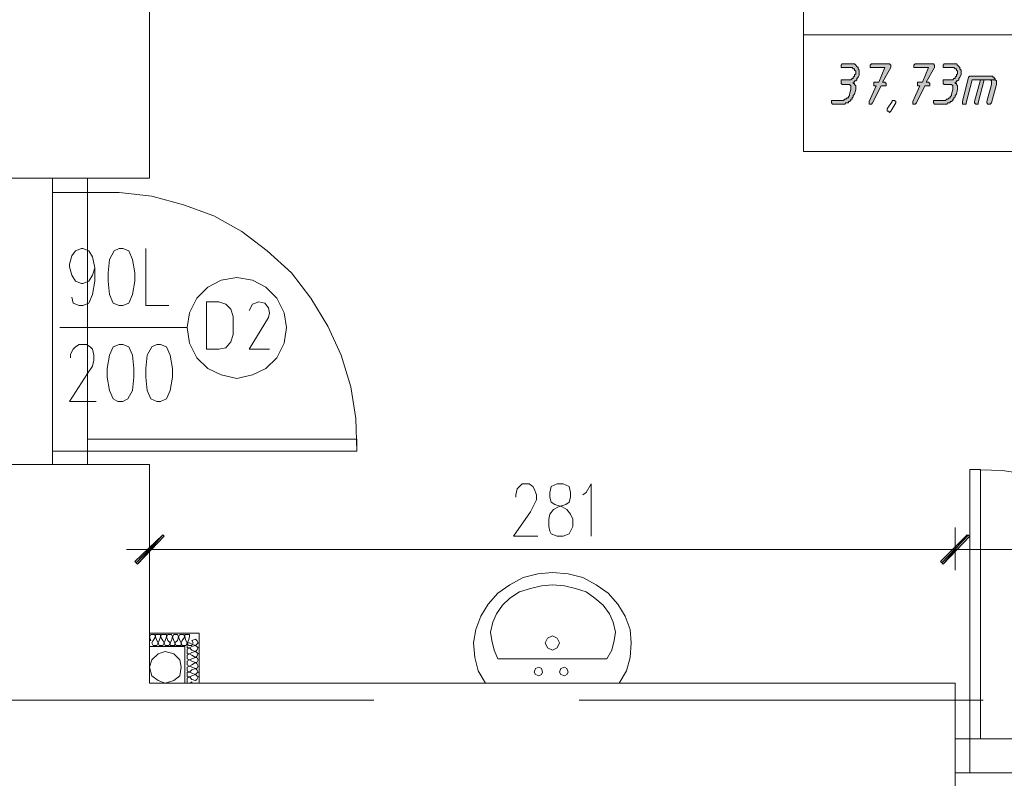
# Model space of a CAD drawing. Header units: inches. Extents: x 1504 to 12593, y -807 to 3183.
# Tile 217 of 256: x 5844 to 6187, y 1829 to 2093. Entities that reach past the tile are written whole.
import ezdxf

# ---------------------------------------------------------------- set-up
doc = ezdxf.new("R2010")
doc.units = ezdxf.units.IN
doc.header["$MEASUREMENT"] = 0
for name, color, linetype in [('at_Entity', 7, 'Continuous'), ('at_Rect', 7, 'Continuous'), ('at_Solid', 7, 'Continuous')]:
    doc.layers.add(name, color=color, linetype=linetype)

msp = doc.modelspace()

# ---------------------------------------------------------------- hatches: boundary and pattern name
at = {"layer": 'at_Solid', "lineweight": 15}
for points in [[(6134.22, 2077.96), (6130.84, 2077.96), (6130.42, 2077.53), (6130.42, 2076.68), (6134.22, 2076.68), (6134.64, 2076.26), (6135.07, 2076.26), (6135.07, 2075.84), (6135.49, 2075.42), (6135.49, 2075), (6135.49, 2074.57), (6135.07, 2074.15), (6135.07, 2073.73), (6134.64, 2073.31), (6134.64, 2072.88), (6134.22, 2072.88), (6133.8, 2072.46), (6130.42, 2072.46), (6130.42, 2071.19), (6130.84, 2070.78), (6133.38, 2070.78), (6133.8, 2070.35), (6133.8, 2069.5), (6133.8, 2069.09), (6133.38, 2067.39), (6133.38, 2066.97), (6132.96, 2066.55), (6132.96, 2066.12), (6132.53, 2066.12), (6132.11, 2065.7), (6131.69, 2065.7), (6131.27, 2065.28), (6127.04, 2065.28), (6127.04, 2064.44), (6127.46, 2064.01), (6131.69, 2064.01), (6132.11, 2064.44), (6132.96, 2064.44), (6132.96, 2064.86), (6133.38, 2064.86), (6133.8, 2065.28), (6133.8, 2065.7), (6134.22, 2065.7), (6134.22, 2066.12), (6134.64, 2066.55), (6134.64, 2066.97), (6135.07, 2067.39), (6135.49, 2069.09), (6135.49, 2070.35), (6135.07, 2070.78), (6135.07, 2071.19), (6134.64, 2071.19), (6134.64, 2071.62), (6135.07, 2071.62), (6135.07, 2072.04), (6135.49, 2072.04), (6135.91, 2072.46), (6135.91, 2072.88), (6136.33, 2073.31), (6136.76, 2074.15), (6136.76, 2074.57), (6136.76, 2075.84), (6136.33, 2076.26), (6136.33, 2076.68), (6135.91, 2077.11), (6135.49, 2077.53), (6135.07, 2077.96), (6134.64, 2077.96)], [(6146.89, 2077.96), (6140.98, 2077.96), (6140.56, 2077.53), (6140.56, 2076.68), (6145.63, 2076.68), (6143.52, 2071.62), (6141.83, 2071.62), (6141.83, 2070.78), (6141.83, 2070.35), (6142.67, 2070.35), (6140.14, 2064.86), (6140.14, 2064.01), (6140.98, 2064.01), (6141.4, 2064.44), (6144.36, 2070.35), (6146.05, 2070.35), (6146.05, 2071.19), (6145.63, 2071.62), (6144.78, 2071.62), (6147.74, 2076.68), (6147.74, 2077.53), (6147.32, 2077.96)], [(6162.1, 2077.96), (6156.19, 2077.96), (6155.76, 2077.53), (6155.76, 2076.68), (6160.83, 2076.68), (6158.72, 2071.62), (6157.03, 2071.62), (6157.03, 2070.78), (6157.03, 2070.35), (6157.88, 2070.35), (6155.35, 2064.86), (6155.35, 2064.01), (6156.19, 2064.01), (6156.61, 2064.44), (6159.57, 2070.35), (6161.26, 2070.35), (6161.26, 2071.19), (6160.83, 2071.62), (6159.99, 2071.62), (6162.94, 2076.68), (6162.94, 2077.53), (6162.53, 2077.96)], [(6169.71, 2077.96), (6166.32, 2077.96), (6165.91, 2077.53), (6165.91, 2076.68), (6169.71, 2076.68), (6170.13, 2076.26), (6170.55, 2076.26), (6170.55, 2075.84), (6170.97, 2075.42), (6170.97, 2075), (6170.97, 2074.57), (6170.55, 2074.15), (6170.55, 2073.73), (6170.13, 2073.31), (6170.13, 2072.88), (6169.71, 2072.88), (6169.28, 2072.46), (6165.91, 2072.46), (6165.91, 2071.19), (6166.32, 2070.78), (6168.86, 2070.78), (6169.28, 2070.35), (6169.28, 2069.5), (6169.28, 2069.09), (6168.86, 2067.39), (6168.86, 2066.97), (6168.44, 2066.55), (6168.44, 2066.12), (6168.01, 2066.12), (6167.59, 2065.7), (6167.17, 2065.7), (6166.75, 2065.28), (6162.53, 2065.28), (6162.53, 2064.44), (6162.94, 2064.01), (6167.17, 2064.01), (6167.59, 2064.44), (6168.44, 2064.44), (6168.44, 2064.86), (6168.86, 2064.86), (6169.28, 2065.28), (6169.28, 2065.7), (6169.71, 2065.7), (6169.71, 2066.12), (6170.13, 2066.55), (6170.13, 2066.97), (6170.55, 2067.39), (6170.97, 2069.09), (6170.97, 2070.35), (6170.55, 2070.78), (6170.55, 2071.19), (6170.13, 2071.19), (6170.13, 2071.62), (6170.55, 2071.62), (6170.55, 2072.04), (6170.97, 2072.04), (6171.4, 2072.46), (6171.4, 2072.88), (6171.81, 2073.31), (6172.24, 2074.15), (6172.24, 2074.57), (6172.24, 2075.84), (6171.81, 2076.26), (6171.81, 2076.68), (6171.4, 2077.11), (6170.97, 2077.53), (6170.55, 2077.96), (6170.13, 2077.96)], [(6182.37, 2073.73), (6175.19, 2073.73), (6174.77, 2073.31), (6172.66, 2064.86), (6172.66, 2064.01), (6173.93, 2064.01), (6173.93, 2064.44), (6176.04, 2072.46), (6184.06, 2072.46), (6184.06, 2072.88), (6183.65, 2072.88), (6183.65, 2073.31), (6183.22, 2073.31), (6183.22, 2073.73), (6182.8, 2073.73)], [(6179, 2072.46), (6176.88, 2064.86), (6176.88, 2064.44), (6177.31, 2064.01), (6178.15, 2064.01), (6178.15, 2064.44), (6180.27, 2072.46), (6181.95, 2072.46)], [(6184.06, 2072.46), (6179, 2072.46), (6182.37, 2072.46), (6182.8, 2072.04), (6182.8, 2070.78), (6181.11, 2064.86), (6181.11, 2064.44), (6181.53, 2064.01), (6182.37, 2064.01), (6182.8, 2064.44), (6184.49, 2070.78), (6184.49, 2071.62), (6184.49, 2072.04)], [(5884.59, 1904.77), (5885.43, 1903.92), (5894.3, 1914.06)], [(5885.43, 1903.92), (5894.3, 1914.06), (5894.72, 1913.64)], [(6174.35, 1914.06), (6165.91, 1903.92), (6165.06, 1904.77)], [(6165.06, 1904.77), (6165.91, 1903.92), (6174.35, 1914.06)], [(6175.19, 1913.64), (6174.35, 1914.06), (6165.91, 1903.92)], [(6165.91, 1903.92), (6174.35, 1914.06), (6175.19, 1913.64)]]:
    msp.add_hatch(color=7, dxfattribs=at).paths.add_polyline_path(points)

# ---------------------------------------------------------------- linework, layer by layer
at = {"layer": 'at_Entity', "color": 7, "lineweight": 15}
for p, q in [((5889.65, 2038.25), (5889.65, 2116.81)), ((6117.33, 2088.09), (6364.01, 2088.09)), ((6130.84, 2077.96), (6130.42, 2077.53)), ((6130.42, 2077.53), (6130.42, 2076.68)), ((6134.22, 2077.96), (6130.84, 2077.96)), ((6134.64, 2077.96), (6134.22, 2077.96)), ((6135.07, 2077.96), (6134.64, 2077.96)), ((6135.49, 2077.53), (6135.07, 2077.96)), ((6135.91, 2077.11), (6135.49, 2077.53)), ((6135.49, 2077.53), (6135.49, 2077.53)), ((6140.98, 2077.96), (6140.56, 2077.53)), ((6140.56, 2077.53), (6140.56, 2076.68)), ((6146.89, 2077.96), (6140.98, 2077.96)), ((6147.32, 2077.96), (6146.89, 2077.96)), ((6147.74, 2077.53), (6147.32, 2077.96)), ((6147.74, 2076.68), (6147.74, 2077.53)), ((6156.19, 2077.96), (6155.76, 2077.53)), ((6155.76, 2077.53), (6155.76, 2076.68)), ((6162.1, 2077.96), (6156.19, 2077.96)), ((6162.53, 2077.96), (6162.1, 2077.96)), ((6162.94, 2077.53), (6162.53, 2077.96)), ((6162.94, 2076.68), (6162.94, 2077.53)), ((6166.32, 2077.96), (6165.91, 2077.53)), ((6165.91, 2077.53), (6165.91, 2076.68)), ((6169.71, 2077.96), (6166.32, 2077.96)), ((6170.13, 2077.96), (6169.71, 2077.96)), ((6170.55, 2077.96), (6170.13, 2077.96)), ((6170.97, 2077.53), (6170.55, 2077.96)), ((6171.4, 2077.11), (6170.97, 2077.53)), ((6170.97, 2077.53), (6170.97, 2077.53)), ((6130.42, 2076.68), (6134.22, 2076.68)), ((6134.22, 2076.68), (6134.64, 2076.26)), ((6134.64, 2076.26), (6135.07, 2076.26)), ((6135.07, 2076.26), (6135.07, 2075.84)), ((6135.07, 2075.84), (6135.49, 2075.42)), ((6135.49, 2074.57), (6135.07, 2074.15)), ((6135.07, 2074.15), (6135.07, 2073.73)), ((6135.49, 2075.42), (6135.49, 2075)), ((6135.49, 2075), (6135.49, 2074.57)), ((6136.33, 2076.68), (6135.91, 2077.11)), ((6136.33, 2076.26), (6136.33, 2076.68)), ((6136.33, 2076.68), (6136.33, 2076.68)), ((6136.76, 2075.84), (6136.33, 2076.26)), ((6136.33, 2073.31), (6136.76, 2074.15)), ((6136.76, 2074.57), (6136.76, 2075.84)), ((6136.76, 2075.84), (6136.76, 2075.84)), ((6136.76, 2074.15), (6136.76, 2074.57)), ((6140.56, 2076.68), (6145.63, 2076.68)), ((6145.63, 2076.68), (6143.52, 2071.62)), ((6144.78, 2071.62), (6147.74, 2076.68)), ((6155.76, 2076.68), (6160.83, 2076.68)), ((6160.83, 2076.68), (6158.72, 2071.62)), ((6159.99, 2071.62), (6162.94, 2076.68)), ((6165.91, 2076.68), (6169.71, 2076.68)), ((6169.71, 2076.68), (6170.13, 2076.26)), ((6170.13, 2076.26), (6170.55, 2076.26)), ((6170.55, 2076.26), (6170.55, 2075.84)), ((6170.55, 2075.84), (6170.97, 2075.42)), ((6170.97, 2074.57), (6170.55, 2074.15)), ((6170.55, 2074.15), (6170.55, 2073.73)), ((6170.97, 2075.42), (6170.97, 2075)), ((6170.97, 2075), (6170.97, 2074.57)), ((6171.81, 2076.68), (6171.4, 2077.11)), ((6171.81, 2076.26), (6171.81, 2076.68)), ((6171.81, 2076.68), (6171.81, 2076.68)), ((6172.24, 2075.84), (6171.81, 2076.26)), ((6171.81, 2073.31), (6172.24, 2074.15)), ((6172.24, 2074.57), (6172.24, 2075.84)), ((6172.24, 2075.84), (6172.24, 2075.84)), ((6172.24, 2074.15), (6172.24, 2074.57)), ((6133.8, 2072.46), (6130.42, 2072.46)), ((6130.42, 2072.46), (6130.42, 2071.19)), ((6130.42, 2071.19), (6130.42, 2071.19)), ((6130.42, 2071.19), (6130.84, 2070.78)), ((6130.84, 2070.78), (6133.38, 2070.78)), ((6133.38, 2070.78), (6133.8, 2070.35)), ((6134.22, 2072.88), (6133.8, 2072.46)), ((6134.64, 2072.88), (6134.22, 2072.88)), ((6135.07, 2073.73), (6134.64, 2073.31)), ((6134.64, 2073.31), (6134.64, 2072.88)), ((6134.64, 2071.19), (6134.64, 2071.62)), ((6134.64, 2071.62), (6135.07, 2071.62)), ((6135.07, 2071.19), (6134.64, 2071.19)), ((6135.07, 2071.62), (6135.07, 2072.04)), ((6135.07, 2072.04), (6135.49, 2072.04)), ((6135.07, 2070.78), (6135.07, 2071.19)), ((6135.49, 2070.35), (6135.07, 2070.78)), ((6135.49, 2072.04), (6135.91, 2072.46)), ((6135.91, 2072.88), (6136.33, 2073.31)), ((6135.91, 2072.46), (6135.91, 2072.88)), ((6136.33, 2073.31), (6136.33, 2073.31)), ((6143.52, 2071.62), (6141.83, 2071.62)), ((6141.83, 2071.62), (6141.83, 2070.78)), ((6141.83, 2070.78), (6141.83, 2070.35)), ((6145.63, 2071.62), (6144.78, 2071.62)), ((6146.05, 2071.19), (6145.63, 2071.62)), ((6146.05, 2070.35), (6146.05, 2071.19)), ((6158.72, 2071.62), (6157.03, 2071.62)), ((6157.03, 2071.62), (6157.03, 2070.78)), ((6157.03, 2070.78), (6157.03, 2070.35)), ((6160.83, 2071.62), (6159.99, 2071.62)), ((6161.26, 2071.19), (6160.83, 2071.62)), ((6161.26, 2070.35), (6161.26, 2071.19)), ((6169.28, 2072.46), (6165.91, 2072.46)), ((6165.91, 2072.46), (6165.91, 2071.19)), ((6165.91, 2071.19), (6165.91, 2071.19)), ((6165.91, 2071.19), (6166.32, 2070.78)), ((6166.32, 2070.78), (6168.86, 2070.78)), ((6168.86, 2070.78), (6169.28, 2070.35)), ((6169.71, 2072.88), (6169.28, 2072.46)), ((6170.13, 2072.88), (6169.71, 2072.88)), ((6170.55, 2073.73), (6170.13, 2073.31)), ((6170.13, 2073.31), (6170.13, 2072.88)), ((6170.13, 2071.19), (6170.13, 2071.62)), ((6170.13, 2071.62), (6170.55, 2071.62)), ((6170.55, 2071.19), (6170.13, 2071.19)), ((6170.55, 2071.62), (6170.55, 2072.04)), ((6170.55, 2072.04), (6170.97, 2072.04)), ((6170.55, 2070.78), (6170.55, 2071.19)), ((6170.97, 2070.35), (6170.55, 2070.78)), ((6170.97, 2072.04), (6171.4, 2072.46)), ((6171.4, 2072.88), (6171.81, 2073.31)), ((6171.4, 2072.46), (6171.4, 2072.88)), ((6171.81, 2073.31), (6171.81, 2073.31)), ((6174.77, 2073.31), (6172.66, 2064.86)), ((6173.93, 2064.44), (6176.04, 2072.46)), ((6175.19, 2073.73), (6174.77, 2073.31)), ((6182.37, 2073.73), (6175.19, 2073.73)), ((6176.04, 2072.46), (6184.06, 2072.46)), ((6179, 2072.46), (6176.88, 2064.86)), ((6178.15, 2064.44), (6180.27, 2072.46)), ((6181.95, 2072.46), (6179, 2072.46)), ((6184.06, 2072.46), (6179, 2072.46)), ((6179, 2072.46), (6182.37, 2072.46)), ((6180.27, 2072.46), (6181.95, 2072.46)), ((6182.8, 2070.78), (6181.11, 2064.86)), ((6182.8, 2073.73), (6182.37, 2073.73)), ((6182.37, 2072.46), (6182.8, 2072.04)), ((6183.22, 2073.73), (6182.8, 2073.73)), ((6182.8, 2072.04), (6182.8, 2070.78)), ((6182.8, 2064.44), (6184.49, 2070.78)), ((6183.22, 2073.31), (6183.22, 2073.73)), ((6183.65, 2073.31), (6183.22, 2073.31)), ((6183.65, 2072.88), (6183.65, 2073.31)), ((6184.06, 2072.88), (6183.65, 2072.88)), ((6184.06, 2072.46), (6184.06, 2072.88)), ((6184.49, 2072.04), (6184.06, 2072.46)), ((6184.49, 2071.62), (6184.49, 2072.04)), ((6184.49, 2070.78), (6184.49, 2071.62)), ((6133.38, 2066.97), (6132.96, 2066.55)), ((6133.8, 2069.09), (6133.38, 2067.39)), ((6133.38, 2067.39), (6133.38, 2066.97)), ((6133.8, 2070.35), (6133.8, 2069.5)), ((6133.8, 2069.5), (6133.8, 2069.09)), ((6134.64, 2066.97), (6135.07, 2067.39)), ((6134.64, 2066.55), (6134.64, 2066.97)), ((6135.07, 2067.39), (6135.49, 2069.09)), ((6135.49, 2069.09), (6135.49, 2070.35)), ((6142.67, 2070.35), (6140.14, 2064.86)), ((6141.4, 2064.44), (6144.36, 2070.35)), ((6141.83, 2070.35), (6142.67, 2070.35)), ((6144.36, 2070.35), (6146.05, 2070.35)), ((6157.88, 2070.35), (6155.35, 2064.86)), ((6156.61, 2064.44), (6159.57, 2070.35)), ((6157.03, 2070.35), (6157.88, 2070.35)), ((6159.57, 2070.35), (6161.26, 2070.35)), ((6168.86, 2066.97), (6168.44, 2066.55)), ((6169.28, 2069.09), (6168.86, 2067.39)), ((6168.86, 2067.39), (6168.86, 2066.97)), ((6169.28, 2070.35), (6169.28, 2069.5)), ((6169.28, 2069.5), (6169.28, 2069.09)), ((6170.13, 2066.97), (6170.55, 2067.39)), ((6170.13, 2066.55), (6170.13, 2066.97)), ((6170.55, 2067.39), (6170.97, 2069.09)), ((6170.97, 2069.09), (6170.97, 2070.35)), ((6131.27, 2065.28), (6127.04, 2065.28)), ((6127.04, 2065.28), (6127.04, 2064.44)), ((6127.04, 2064.44), (6127.46, 2064.01)), ((6127.46, 2064.01), (6131.69, 2064.01)), ((6131.69, 2065.7), (6131.27, 2065.28)), ((6132.11, 2065.7), (6131.69, 2065.7)), ((6131.69, 2064.01), (6132.11, 2064.44)), ((6132.53, 2066.12), (6132.11, 2065.7)), ((6132.11, 2064.44), (6132.96, 2064.44)), ((6132.96, 2066.12), (6132.53, 2066.12)), ((6132.96, 2066.55), (6132.96, 2066.12)), ((6132.96, 2064.44), (6132.96, 2064.86)), ((6132.96, 2064.86), (6133.38, 2064.86)), ((6133.38, 2064.86), (6133.8, 2065.28)), ((6133.8, 2065.28), (6133.8, 2065.7)), ((6133.8, 2065.7), (6134.22, 2065.7)), ((6134.22, 2066.12), (6134.64, 2066.55)), ((6134.22, 2065.7), (6134.22, 2066.12)), ((6140.14, 2064.86), (6140.14, 2064.01)), ((6140.14, 2064.01), (6140.98, 2064.01)), ((6140.98, 2064.01), (6141.4, 2064.44)), ((6146.47, 2062.32), (6148.16, 2064.86)), ((6149.43, 2064.44), (6147.74, 2061.48)), ((6148.16, 2064.86), (6148.16, 2065.28)), ((6148.16, 2065.28), (6149.01, 2065.28)), ((6148.16, 2064.86), (6148.16, 2064.86)), ((6149.01, 2065.28), (6149.43, 2064.86)), ((6149.43, 2064.86), (6149.43, 2064.44)), ((6149.43, 2064.44), (6149.43, 2064.44)), ((6155.35, 2064.86), (6155.35, 2064.01)), ((6155.35, 2064.01), (6156.19, 2064.01)), ((6156.19, 2064.01), (6156.61, 2064.44)), ((6166.75, 2065.28), (6162.53, 2065.28)), ((6162.53, 2065.28), (6162.53, 2064.44)), ((6162.53, 2064.44), (6162.94, 2064.01)), ((6162.94, 2064.01), (6167.17, 2064.01)), ((6167.17, 2065.7), (6166.75, 2065.28)), ((6167.59, 2065.7), (6167.17, 2065.7)), ((6167.17, 2064.01), (6167.59, 2064.44)), ((6168.01, 2066.12), (6167.59, 2065.7)), ((6167.59, 2064.44), (6168.44, 2064.44)), ((6168.44, 2066.12), (6168.01, 2066.12)), ((6168.44, 2066.55), (6168.44, 2066.12)), ((6168.44, 2064.44), (6168.44, 2064.86)), ((6168.44, 2064.86), (6168.86, 2064.86)), ((6168.86, 2064.86), (6169.28, 2065.28)), ((6169.28, 2065.28), (6169.28, 2065.7)), ((6169.28, 2065.7), (6169.71, 2065.7)), ((6169.71, 2066.12), (6170.13, 2066.55)), ((6169.71, 2065.7), (6169.71, 2066.12)), ((6172.66, 2064.86), (6172.66, 2064.01)), ((6172.66, 2064.01), (6173.93, 2064.01)), ((6173.93, 2064.01), (6173.93, 2064.44)), ((6176.88, 2064.86), (6176.88, 2064.44)), ((6176.88, 2064.44), (6177.31, 2064.01)), ((6177.31, 2064.01), (6178.15, 2064.01)), ((6178.15, 2064.01), (6178.15, 2064.44)), ((6181.11, 2064.86), (6181.11, 2064.44)), ((6181.11, 2064.44), (6181.53, 2064.01)), ((6181.53, 2064.01), (6182.37, 2064.01)), ((6182.37, 2064.01), (6182.8, 2064.44)), ((6146.47, 2061.48), (6146.47, 2062.32)), ((6146.47, 2062.32), (6146.47, 2062.32)), ((6146.89, 2061.48), (6146.47, 2061.48)), ((6147.32, 2061.06), (6146.89, 2061.48)), ((6147.74, 2061.48), (6147.32, 2061.06)), ((6147.74, 2061.48), (6147.74, 2061.48)), ((5889.65, 2038.25), (5889.65, 2057.26)), ((5889.65, 2038.25), (5831.78, 2038.25)), ((5855.86, 2038.25), (5868.11, 2038.25)), ((5855.86, 2033.18), (5855.86, 2038.25)), ((5868.11, 2038.25), (5868.11, 2033.18)), ((5868.11, 2033.18), (5855.86, 2033.18)), ((5868.11, 2033.18), (5879.09, 2033.18)), ((5879.09, 2033.18), (5890.49, 2031.91)), ((5890.49, 2031.91), (5901.48, 2028.96)), ((5901.48, 2028.96), (5912.04, 2025.15)), ((5912.04, 2025.15), (5921.75, 2019.66)), ((5921.75, 2019.66), (5930.63, 2012.9)), ((5862.62, 2011.22), (5863.88, 2012.9)), ((5863.88, 2012.9), (5866, 2013.75)), ((5866, 2013.75), (5866.42, 2013.75)), ((5866.42, 2013.75), (5868.53, 2012.9)), ((5868.53, 2012.9), (5869.8, 2010.79)), ((5877.4, 2012.9), (5875.71, 2009.95)), ((5879.09, 2013.75), (5877.4, 2012.9)), ((5880.36, 2013.75), (5879.09, 2013.75)), ((5882.47, 2012.9), (5880.36, 2013.75)), ((5883.74, 2009.95), (5882.47, 2012.9)), ((5888.39, 2013.75), (5888.39, 1993.89)), ((5930.63, 2012.9), (5939.07, 2005.3)), ((5861.78, 2008.25), (5862.62, 2011.22)), ((5869.8, 2010.79), (5870.65, 2006.99)), ((5875.71, 2009.95), (5875.29, 2005.3)), ((5884.59, 2005.3), (5883.74, 2009.95)), ((5861.78, 2007.41), (5861.78, 2008.25)), ((5862.62, 2004.46), (5861.78, 2007.41)), ((5870.65, 2006.99), (5869.8, 2004.46)), ((5870.65, 2006.99), (5870.65, 2002.35)), ((5875.29, 2005.3), (5875.29, 2002.35)), ((5884.59, 2002.35), (5884.59, 2005.3)), ((5939.07, 2005.3), (5945.83, 1996.43)), ((5863.88, 2002.35), (5862.62, 2004.46)), ((5866, 2001.5), (5863.88, 2002.35)), ((5868.53, 2002.35), (5866.42, 2001.5)), ((5869.8, 2004.46), (5868.53, 2002.35)), ((5870.65, 2002.35), (5869.8, 1997.69)), ((5875.29, 2002.35), (5875.71, 1997.69)), ((5883.74, 1997.69), (5884.59, 2002.35)), ((5914.57, 2002.77), (5909.93, 2000.23)), ((5920.07, 2003.61), (5914.57, 2002.77)), ((5925.56, 2002.77), (5920.07, 2003.61)), ((5930.2, 2000.23), (5925.56, 2002.77)), ((5866.42, 2001.5), (5866, 2001.5)), ((5909.93, 2000.23), (5906.13, 1996.43)), ((5934, 1996.43), (5930.2, 2000.23)), ((5863.04, 1994.74), (5862.62, 1996.85)), ((5869.8, 1997.69), (5868.53, 1994.74)), ((5875.71, 1997.69), (5876.98, 1994.74)), ((5882.47, 1994.74), (5883.74, 1997.69)), ((5906.13, 1996.43), (5903.59, 1991.36)), ((5913.73, 1995.16), (5909.51, 1995.16)), ((5909.51, 1995.16), (5909.51, 1978.69)), ((5916.26, 1994.32), (5913.73, 1995.16)), ((5927.67, 1995.16), (5925.56, 1994.32)), ((5929.78, 1994.74), (5927.67, 1995.16)), ((5936.54, 1991.36), (5934, 1996.43)), ((5945.83, 1996.43), (5951.74, 1986.72)), ((5865.15, 1993.89), (5863.04, 1994.74)), ((5866.42, 1993.89), (5865.15, 1993.89)), ((5868.53, 1994.74), (5866.42, 1993.89)), ((5876.98, 1994.74), (5879.09, 1993.89)), ((5879.09, 1993.89), (5880.36, 1993.89)), ((5880.36, 1993.89), (5882.47, 1994.74)), ((5888.39, 1993.89), (5896.41, 1993.89)), ((5917.95, 1992.63), (5916.26, 1994.32)), ((5918.8, 1990.1), (5917.95, 1992.63)), ((5925.56, 1994.32), (5924.29, 1992.2)), ((5931.05, 1993.05), (5929.78, 1994.74)), ((5931.47, 1991.36), (5931.05, 1993.05)), ((5903.59, 1991.36), (5902.75, 1986.29)), ((5918.8, 1983.76), (5918.8, 1990.1)), ((5931.05, 1989.67), (5924.29, 1978.69)), ((5931.05, 1989.67), (5931.47, 1991.36)), ((5937.38, 1986.29), (5936.54, 1991.36)), ((5858.39, 1986.29), (5902.75, 1986.29)), ((5902.75, 1986.29), (5903.59, 1980.8)), ((5936.54, 1980.8), (5937.38, 1986.29)), ((5951.74, 1986.72), (5956.39, 1976.58)), ((5917.95, 1981.23), (5918.8, 1983.76)), ((5862.2, 1977), (5863.04, 1978.69)), ((5863.04, 1978.69), (5863.88, 1979.54)), ((5863.88, 1979.54), (5865.15, 1980.38)), ((5865.15, 1980.38), (5867.69, 1980.38)), ((5867.69, 1980.38), (5868.96, 1979.54)), ((5868.96, 1979.54), (5869.8, 1978.69)), ((5869.8, 1978.69), (5870.22, 1976.58)), ((5876.98, 1979.54), (5875.71, 1976.58)), ((5879.09, 1980.38), (5876.98, 1979.54)), ((5880.36, 1980.38), (5879.09, 1980.38)), ((5882.47, 1979.54), (5880.36, 1980.38)), ((5883.74, 1976.58), (5882.47, 1979.54)), ((5890.49, 1979.54), (5888.81, 1976.58)), ((5892.18, 1980.38), (5890.49, 1979.54)), ((5893.45, 1980.38), (5892.18, 1980.38)), ((5895.57, 1979.54), (5893.45, 1980.38)), ((5896.83, 1976.58), (5895.57, 1979.54)), ((5903.59, 1980.8), (5906.13, 1975.73)), ((5909.51, 1978.69), (5913.73, 1978.69)), ((5913.73, 1978.69), (5916.26, 1979.11)), ((5916.26, 1979.11), (5917.95, 1981.23)), ((5924.29, 1978.69), (5931.47, 1978.69)), ((5934, 1975.73), (5936.54, 1980.8)), ((5862.2, 1975.73), (5862.2, 1977)), ((5870.22, 1974.89), (5869.8, 1972.77)), ((5870.22, 1976.58), (5870.22, 1974.89)), ((5875.71, 1976.58), (5874.87, 1971.93)), ((5884.16, 1971.93), (5883.74, 1976.58)), ((5888.81, 1976.58), (5888.39, 1971.93)), ((5897.68, 1971.93), (5896.83, 1976.58)), ((5906.13, 1975.73), (5909.93, 1971.93)), ((5930.2, 1971.93), (5934, 1975.73)), ((5956.39, 1976.58), (5959.77, 1965.59)), ((5869.8, 1972.77), (5868.11, 1970.24)), ((5874.87, 1971.93), (5874.87, 1968.97)), ((5884.16, 1968.97), (5884.16, 1971.93)), ((5888.39, 1971.93), (5888.39, 1968.97)), ((5897.68, 1968.97), (5897.68, 1971.93)), ((5909.93, 1971.93), (5914.57, 1969.82)), ((5925.56, 1969.82), (5930.2, 1971.93)), ((5868.11, 1970.24), (5861.78, 1960.53)), ((5874.87, 1968.97), (5875.71, 1964.33)), ((5883.74, 1964.33), (5884.16, 1968.97)), ((5888.39, 1968.97), (5888.81, 1964.33)), ((5896.83, 1964.33), (5897.68, 1968.97)), ((5914.57, 1969.82), (5920.07, 1968.55)), ((5920.07, 1968.55), (5925.56, 1969.82)), ((5875.71, 1964.33), (5876.98, 1961.37)), ((5882.05, 1961.37), (5883.74, 1964.33)), ((5888.81, 1964.33), (5890.08, 1961.37)), ((5895.57, 1961.37), (5896.83, 1964.33)), ((5959.77, 1965.59), (5961.46, 1954.61)), ((5876.98, 1961.37), (5878.67, 1960.53)), ((5880.36, 1960.53), (5882.05, 1961.37)), ((5890.08, 1961.37), (5892.18, 1960.53)), ((5893.45, 1960.53), (5895.57, 1961.37)), ((5861.78, 1960.53), (5871.07, 1960.53)), ((5878.67, 1960.53), (5880.36, 1960.53)), ((5892.18, 1960.53), (5893.45, 1960.53)), ((5961.46, 1954.61), (5961.88, 1943.21)), ((5868.11, 1943.21), (5855.86, 1943.21)), ((5855.86, 1943.21), (5855.86, 1938.56)), ((5868.11, 1938.56), (5868.11, 1943.21)), ((5889.65, 1938.56), (5831.78, 1938.56)), ((5855.86, 1938.56), (5868.11, 1938.56)), ((5889.65, 1862.53), (5889.65, 1938.56)), ((6186.6, 1936.45), (6175.19, 1936.87)), ((6197.58, 1934.76), (6186.6, 1936.45)), ((6017.22, 1928), (6017.64, 1930.11)), ((6017.64, 1930.11), (6018.49, 1930.96)), ((6018.49, 1930.96), (6019.33, 1931.8)), ((6019.33, 1931.8), (6021.86, 1931.8)), ((6021.86, 1931.8), (6023.13, 1930.96)), ((6023.13, 1930.96), (6023.55, 1930.11)), ((6023.55, 1930.11), (6024.4, 1928)), ((6029.47, 1930.96), (6029.04, 1928.85)), ((6031.58, 1931.8), (6029.47, 1930.96)), ((6033.69, 1931.8), (6031.58, 1931.8)), ((6035.8, 1930.96), (6033.69, 1931.8)), ((6036.23, 1928.85), (6035.8, 1930.96)), ((6041.72, 1928.85), (6043.41, 1931.8)), ((6043.41, 1931.8), (6043.41, 1913.64)), ((6017.22, 1927.16), (6017.22, 1928)), ((6024.4, 1928), (6024.4, 1926.31)), ((6029.04, 1928.85), (6029.04, 1927.16)), ((6029.04, 1927.16), (6029.47, 1925.47)), ((6035.8, 1925.47), (6036.23, 1927.16)), ((6036.23, 1927.16), (6036.23, 1928.85)), ((6040.45, 1928), (6041.72, 1928.85)), ((6023.55, 1924.62), (6022.29, 1922.09)), ((6024.4, 1926.31), (6023.55, 1924.62)), ((6029.47, 1925.47), (6030.73, 1924.62)), ((6030.31, 1922.93), (6032, 1923.78)), ((6030.73, 1924.62), (6033.27, 1923.78)), ((6032, 1923.78), (6034.54, 1924.62)), ((6033.27, 1923.78), (6034.96, 1922.93)), ((6034.54, 1924.62), (6035.8, 1925.47)), ((6022.29, 1922.09), (6016.37, 1913.64)), ((6028.62, 1919.55), (6029.04, 1921.24)), ((6029.04, 1921.24), (6030.31, 1922.93)), ((6034.96, 1922.93), (6036.23, 1921.24)), ((6036.23, 1921.24), (6037.07, 1919.55)), ((5889.65, 1901.81), (5889.65, 1916.6)), ((6028.62, 1917.02), (6028.62, 1919.55)), ((6029.04, 1915.33), (6028.62, 1917.02)), ((6037.07, 1917.02), (6036.23, 1915.33)), ((6037.07, 1919.55), (6037.07, 1917.02)), ((6170.13, 1916.6), (6170.13, 1901.81)), ((6170.13, 1901.81), (6170.13, 1916.6)), ((5894.3, 1914.06), (5884.59, 1904.77)), ((5894.3, 1914.06), (5885.01, 1904.34)), ((5885.43, 1903.92), (5894.3, 1914.06)), ((5885.43, 1903.92), (5894.3, 1914.06)), ((5894.72, 1913.64), (5885.43, 1903.92)), ((5894.3, 1914.06), (5894.72, 1913.64)), ((6016.37, 1913.64), (6024.82, 1913.64)), ((6029.47, 1914.48), (6029.04, 1915.33)), ((6031.58, 1913.64), (6029.47, 1914.48)), ((6033.69, 1913.64), (6031.58, 1913.64)), ((6035.8, 1914.48), (6033.69, 1913.64)), ((6036.23, 1915.33), (6035.8, 1914.48)), ((6165.06, 1904.77), (6174.35, 1914.06)), ((6174.35, 1914.06), (6165.06, 1904.77)), ((6165.48, 1904.34), (6174.77, 1914.06)), ((6174.77, 1914.06), (6165.48, 1904.34)), ((6174.35, 1914.06), (6165.91, 1903.92)), ((6174.35, 1914.06), (6165.91, 1903.92)), ((6165.91, 1903.92), (6174.35, 1914.06)), ((6165.91, 1903.92), (6174.35, 1914.06)), ((6165.91, 1903.92), (6175.19, 1913.64)), ((6175.19, 1913.64), (6165.91, 1903.92)), ((6175.19, 1913.64), (6174.35, 1914.06)), ((6174.35, 1914.06), (6175.19, 1913.64)), ((5898.1, 1908.99), (5881.62, 1908.99)), ((5895.57, 1908.99), (6164.63, 1908.99)), ((6162.1, 1908.99), (6178.58, 1908.99)), ((6178.58, 1908.99), (6162.1, 1908.99)), ((6175.62, 1908.99), (6264.32, 1908.99)), ((5884.59, 1904.77), (5885.43, 1903.92)), ((6165.91, 1903.92), (6165.06, 1904.77)), ((6165.06, 1904.77), (6165.91, 1903.92)), ((6019.75, 1899.28), (6015.11, 1896.74)), ((6024.82, 1900.55), (6019.75, 1899.28)), ((6029.89, 1900.97), (6024.82, 1900.55)), ((6035.38, 1900.55), (6029.89, 1900.97)), ((6040.45, 1899.28), (6035.38, 1900.55)), ((6045.09, 1896.74), (6040.45, 1899.28)), ((6015.11, 1896.74), (6010.88, 1893.78)), ((6026.09, 1896.32), (6022.29, 1895.47)), ((6029.89, 1896.74), (6026.09, 1896.32)), ((6034.11, 1896.32), (6029.89, 1896.74)), ((6037.91, 1895.47), (6034.11, 1896.32)), ((6049.32, 1893.78), (6045.09, 1896.74)), ((6010.88, 1893.78), (6007.5, 1889.99)), ((6018.49, 1894.21), (6015.11, 1892.1)), ((6022.29, 1895.47), (6018.49, 1894.21)), ((6041.72, 1894.21), (6037.91, 1895.47)), ((6044.67, 1892.1), (6041.72, 1894.21)), ((6052.7, 1889.99), (6049.32, 1893.78)), ((6007.5, 1889.99), (6004.96, 1885.76)), ((6012.57, 1889.56), (6010.46, 1886.6)), ((6015.11, 1892.1), (6012.57, 1889.56)), ((6047.63, 1889.56), (6044.67, 1892.1)), ((6049.75, 1886.6), (6047.63, 1889.56)), ((6055.23, 1885.76), (6052.7, 1889.99)), ((6004.96, 1885.76), (6003.28, 1881.11)), ((6010.46, 1886.6), (6009.19, 1883.65)), ((6051.01, 1883.65), (6049.75, 1886.6)), ((6056.93, 1881.11), (6055.23, 1885.76)), ((6009.19, 1883.65), (6008.35, 1880.27)), ((6051.85, 1880.27), (6051.01, 1883.65)), ((5889.65, 1879.85), (5906.97, 1879.85)), ((5890.08, 1879.42), (5889.65, 1878.58)), ((5890.08, 1877.32), (5889.65, 1878.58)), ((5891.34, 1879.42), (5890.08, 1879.42)), ((5891.77, 1878.58), (5890.92, 1877.32)), ((5891.77, 1878.58), (5891.34, 1879.42)), ((5893.45, 1879.42), (5891.77, 1879.42)), ((5891.77, 1879.42), (5891.77, 1878.58)), ((5892.18, 1877.32), (5891.77, 1878.58)), ((5893.45, 1878.58), (5893.03, 1877.32)), ((5893.45, 1878.58), (5893.45, 1879.42)), ((5893.88, 1879.42), (5893.45, 1878.58)), ((5894.3, 1877.32), (5893.45, 1878.58)), ((5895.57, 1879.42), (5893.88, 1879.42)), ((5895.57, 1878.58), (5895.15, 1877.32)), ((5895.57, 1878.58), (5895.57, 1879.42)), ((5895.99, 1879.42), (5895.57, 1878.58)), ((5895.99, 1877.32), (5895.57, 1878.58)), ((5897.26, 1879.42), (5895.99, 1879.42)), ((5897.68, 1878.58), (5897.26, 1879.42)), ((5897.68, 1878.58), (5897.26, 1877.32)), ((5898.1, 1879.42), (5897.68, 1878.58)), ((5898.1, 1877.32), (5897.68, 1878.58)), ((5899.37, 1879.42), (5898.1, 1879.42)), ((5899.79, 1878.58), (5899.37, 1879.42)), ((5899.79, 1878.58), (5899.37, 1877.32)), ((5900.21, 1879.42), (5899.79, 1878.58)), ((5900.21, 1877.32), (5899.79, 1878.58)), ((5901.48, 1879.42), (5900.21, 1879.42)), ((5901.9, 1878.58), (5901.06, 1877.32)), ((5901.9, 1878.58), (5901.48, 1879.42)), ((5903.59, 1879.42), (5901.9, 1879.42)), ((5901.9, 1879.42), (5901.9, 1878.58)), ((5902.33, 1877.32), (5901.9, 1878.58)), ((5903.59, 1878.58), (5903.17, 1877.32)), ((5903.59, 1878.58), (5903.59, 1879.42)), ((5906.97, 1879.85), (5906.97, 1862.53)), ((6003.28, 1881.11), (6002.43, 1876.47)), ((6008.35, 1880.27), (6008.77, 1877.32)), ((6029.89, 1879), (6028.2, 1878.16)), ((6031.58, 1878.16), (6029.89, 1879)), ((6051.43, 1877.32), (6051.85, 1880.27)), ((6057.35, 1876.47), (6056.93, 1881.11)), ((5889.65, 1877.32), (5890.08, 1877.32)), ((5889.65, 1875.2), (5901.9, 1875.2)), ((5890.49, 1876.47), (5890.92, 1877.32)), ((5890.49, 1876.47), (5890.92, 1875.63)), ((5890.92, 1875.63), (5892.18, 1875.63)), ((5892.18, 1877.32), (5892.61, 1876.47)), ((5892.18, 1875.63), (5892.61, 1876.47)), ((5892.61, 1876.47), (5893.03, 1877.32)), ((5892.61, 1876.47), (5893.03, 1875.63)), ((5893.03, 1875.63), (5894.3, 1875.63)), ((5894.3, 1877.32), (5894.72, 1876.47)), ((5894.3, 1875.63), (5894.72, 1876.47)), ((5894.72, 1876.47), (5895.15, 1877.32)), ((5894.72, 1876.47), (5895.15, 1875.63)), ((5895.15, 1875.63), (5896.41, 1875.63)), ((5895.99, 1877.32), (5896.83, 1876.47)), ((5896.41, 1875.63), (5896.83, 1876.47)), ((5896.83, 1876.47), (5897.26, 1877.32)), ((5896.83, 1876.47), (5896.83, 1875.63)), ((5896.83, 1875.63), (5898.52, 1875.63)), ((5898.1, 1877.32), (5898.52, 1876.47)), ((5898.52, 1876.47), (5899.37, 1877.32)), ((5898.52, 1875.63), (5898.52, 1876.47)), ((5898.52, 1876.47), (5898.95, 1875.63)), ((5898.95, 1875.63), (5900.64, 1875.63)), ((5900.21, 1877.32), (5900.64, 1876.47)), ((5900.64, 1876.47), (5901.06, 1877.32)), ((5900.64, 1875.63), (5900.64, 1876.47)), ((5900.64, 1876.47), (5901.06, 1875.63)), ((5901.06, 1875.63), (5902.33, 1875.63)), ((5901.9, 1875.2), (5901.9, 1862.53)), ((5902.33, 1877.32), (5902.75, 1876.47)), ((5902.33, 1875.63), (5902.75, 1876.47)), ((5902.75, 1876.47), (5903.17, 1877.32)), ((5902.75, 1876.47), (5903.17, 1875.63)), ((5903.59, 1876.47), (5902.75, 1876.47)), ((5902.75, 1876.47), (5902.75, 1874.78)), ((5903.17, 1875.63), (5904.44, 1875.63)), ((5903.59, 1876.47), (5904.44, 1876.04)), ((5904.44, 1875.2), (5903.59, 1874.78)), ((5904.44, 1877.32), (5905.7, 1877.73)), ((5904.44, 1877.32), (5904.86, 1876.47)), ((5904.44, 1875.63), (5904.86, 1876.47)), ((5905.7, 1875.63), (5904.44, 1876.04)), ((5904.44, 1875.2), (5905.7, 1875.63)), ((5906.13, 1877.32), (5905.7, 1877.73)), ((5905.7, 1875.63), (5906.13, 1876.04)), ((5906.13, 1875.2), (5905.7, 1875.63)), ((5906.55, 1876.47), (5906.13, 1877.32)), ((5906.13, 1876.04), (5906.55, 1876.47)), ((5906.55, 1874.78), (5906.13, 1875.2)), ((6002.43, 1876.47), (6002.86, 1871.4)), ((6008.77, 1877.32), (6009.61, 1873.94)), ((6028.2, 1878.16), (6027.35, 1876.47)), ((6027.35, 1876.47), (6028.2, 1874.78)), ((6032.42, 1876.47), (6031.58, 1878.16)), ((6031.58, 1874.78), (6032.42, 1876.47)), ((6050.59, 1873.94), (6051.43, 1877.32)), ((6056.93, 1871.4), (6057.35, 1876.47)), ((5902.75, 1874.78), (5903.59, 1874.78)), ((5903.59, 1874.78), (5902.75, 1874.35)), ((5902.75, 1874.35), (5902.75, 1872.67)), ((5902.75, 1872.67), (5903.59, 1872.67)), ((5903.59, 1872.67), (5902.75, 1872.24)), ((5902.75, 1872.24), (5902.75, 1870.98)), ((5903.59, 1874.78), (5904.44, 1873.94)), ((5904.44, 1873.09), (5903.59, 1872.67)), ((5903.59, 1872.67), (5904.44, 1872.24)), ((5905.7, 1873.51), (5904.44, 1873.94)), ((5904.44, 1873.09), (5905.7, 1873.51)), ((5905.7, 1871.4), (5904.44, 1872.24)), ((5905.7, 1873.51), (5906.13, 1873.94)), ((5906.13, 1873.09), (5905.7, 1873.51)), ((5905.7, 1871.4), (5906.13, 1871.82)), ((5906.13, 1873.94), (5906.55, 1874.78)), ((5906.55, 1872.67), (5906.13, 1873.09)), ((5906.13, 1871.82), (5906.55, 1872.67)), ((6009.61, 1873.94), (6010.88, 1870.98)), ((6028.2, 1874.78), (6029.89, 1873.94)), ((6029.89, 1873.94), (6031.58, 1874.78)), ((6048.9, 1870.98), (6050.59, 1873.94)), ((5902.75, 1870.98), (5903.59, 1870.55)), ((5903.59, 1870.55), (5902.75, 1870.13)), ((5902.75, 1870.13), (5902.75, 1868.86)), ((5902.75, 1868.86), (5903.59, 1868.44)), ((5903.59, 1868.44), (5902.75, 1868.02)), ((5904.44, 1870.98), (5903.59, 1870.55)), ((5903.59, 1870.55), (5904.44, 1870.13)), ((5904.44, 1868.86), (5903.59, 1868.44)), ((5903.59, 1868.44), (5904.44, 1868.02)), ((5904.44, 1870.98), (5905.7, 1871.4)), ((5905.7, 1869.71), (5904.44, 1870.13)), ((5904.44, 1868.86), (5905.7, 1869.71)), ((5906.13, 1871.4), (5905.7, 1871.4)), ((5905.7, 1869.71), (5906.13, 1869.71)), ((5906.13, 1869.29), (5905.7, 1869.71)), ((5906.55, 1870.55), (5906.13, 1871.4)), ((5906.13, 1869.71), (5906.55, 1870.55)), ((5906.55, 1868.44), (5906.13, 1869.29)), ((5906.13, 1867.6), (5906.55, 1868.44)), ((6002.86, 1871.4), (6004.12, 1866.76)), ((6010.88, 1870.98), (6048.9, 1870.98)), ((6055.65, 1866.76), (6056.93, 1871.4)), ((5902.75, 1868.02), (5902.75, 1866.76)), ((5902.75, 1866.76), (5903.59, 1866.33)), ((5903.59, 1866.33), (5902.75, 1866.33)), ((5902.75, 1866.33), (5902.75, 1864.64)), ((5904.44, 1867.17), (5903.59, 1866.33)), ((5903.59, 1866.33), (5904.44, 1865.91)), ((5904.44, 1865.06), (5903.59, 1864.64)), ((5905.7, 1867.6), (5904.44, 1868.02)), ((5904.44, 1867.17), (5905.7, 1867.6)), ((5905.7, 1865.49), (5904.44, 1865.91)), ((5904.44, 1865.06), (5905.7, 1865.49)), ((5905.7, 1867.6), (5906.13, 1867.6)), ((5906.13, 1867.17), (5905.7, 1867.6)), ((5905.7, 1865.49), (5906.13, 1865.91)), ((5906.13, 1865.06), (5905.7, 1865.49)), ((5906.55, 1866.33), (5906.13, 1867.17)), ((5906.13, 1865.91), (5906.55, 1866.33)), ((5906.55, 1864.64), (5906.13, 1865.06)), ((6004.12, 1866.76), (6006.66, 1862.53)), ((6023.98, 1867.6), (6023.55, 1866.33)), ((6023.55, 1866.33), (6023.98, 1865.49)), ((6025.24, 1868.02), (6023.98, 1867.6)), ((6023.98, 1865.49), (6025.24, 1865.06)), ((6026.09, 1867.6), (6025.24, 1868.02)), ((6025.24, 1865.06), (6026.09, 1865.49)), ((6026.51, 1866.33), (6026.09, 1867.6)), ((6026.09, 1865.49), (6026.51, 1866.33)), ((6032.85, 1867.6), (6032.42, 1866.33)), ((6032.42, 1866.33), (6032.85, 1865.49)), ((6034.11, 1868.02), (6032.85, 1867.6)), ((6032.85, 1865.49), (6034.11, 1865.06)), ((6034.96, 1867.6), (6034.11, 1868.02)), ((6034.11, 1865.06), (6034.96, 1865.49)), ((6035.38, 1866.33), (6034.96, 1867.6)), ((6034.96, 1865.49), (6035.38, 1866.33)), ((6053.12, 1862.53), (6055.65, 1866.76)), ((6170.13, 1862.53), (5889.65, 1862.53)), ((5902.75, 1864.64), (5903.59, 1864.64)), ((5903.59, 1864.64), (5902.75, 1864.22)), ((5902.75, 1864.22), (5902.75, 1862.53)), ((5902.75, 1862.53), (5903.59, 1862.53)), ((5903.59, 1864.64), (5904.44, 1863.8)), ((5904.44, 1862.95), (5903.59, 1862.53)), ((5905.7, 1863.37), (5904.44, 1863.8)), ((5904.44, 1862.95), (5904.44, 1862.53)), ((5905.7, 1863.37), (5906.13, 1863.8)), ((5906.13, 1863.8), (5906.55, 1864.64)), ((6053.12, 1862.53), (6006.66, 1862.53)), ((6170.13, 1817.76), (6170.13, 1862.53)), ((5967.8, 1856.61), (5827.14, 1856.61)), ((6179.84, 1856.61), (6039.18, 1856.61)), ((6170.13, 1831.27), (6170.13, 1843.1)), ((6170.13, 1843.1), (6175.19, 1843.1)), ((6175.19, 1843.1), (6175.19, 1831.27)), ((6175.19, 1831.27), (6170.13, 1831.27))]:
    msp.add_line(p, q, dxfattribs=at)
at = {"layer": 'at_Entity', "color": 34, "lineweight": 15, "true_color": 0x954900}
for p, q in [((5892.61, 1872.67), (5890.49, 1870.55)), ((5895.15, 1873.51), (5892.61, 1872.67)), ((5898.1, 1872.67), (5895.15, 1873.51)), ((5900.21, 1870.55), (5898.1, 1872.67)), ((5890.49, 1870.55), (5889.65, 1868.02)), ((5900.64, 1868.02), (5900.21, 1870.55)), ((5889.65, 1868.02), (5890.49, 1865.06)), ((5890.49, 1865.06), (5892.61, 1863.37)), ((5898.1, 1863.37), (5900.21, 1865.06)), ((5900.21, 1865.06), (5900.64, 1868.02)), ((5892.61, 1863.37), (5895.15, 1862.53)), ((5895.15, 1862.53), (5898.1, 1863.37))]:
    msp.add_line(p, q, dxfattribs=at)
at = {"layer": 'at_Rect', "color": 7, "lineweight": 15}
for p, q in [((6117.32, 2129.06), (6117.32, 2047.54)), ((6364.01, 2047.54), (6117.32, 2047.54)), ((5868.11, 1947.43), (5961.88, 1947.43)), ((5868.11, 1947.43), (5868.11, 1943.21)), ((5961.88, 1943.21), (5961.88, 1947.43)), ((5961.88, 1943.21), (5868.11, 1943.21)), ((6175.2, 1936.87), (6179, 1936.87)), ((6175.2, 1936.87), (6175.2, 1843.1)), ((6179, 1843.1), (6179, 1936.87)), ((6179, 1843.1), (6175.2, 1843.1))]:
    msp.add_line(p, q, dxfattribs=at)
at = {"layer": 'at_Rect', "color": 6, "lineweight": 15}
for p, q in [((5855.86, 2038.24), (5868.11, 2038.24)), ((5855.86, 2038.24), (5855.86, 1938.56)), ((5868.11, 1938.56), (5868.11, 2038.24)), ((5868.11, 1938.56), (5855.86, 1938.56)), ((6170.13, 1843.1), (6269.82, 1843.1)), ((6170.13, 1843.1), (6170.13, 1831.27)), ((6269.82, 1831.27), (6170.13, 1831.27))]:
    msp.add_line(p, q, dxfattribs=at)

doc.saveas('drawing.dxf')
